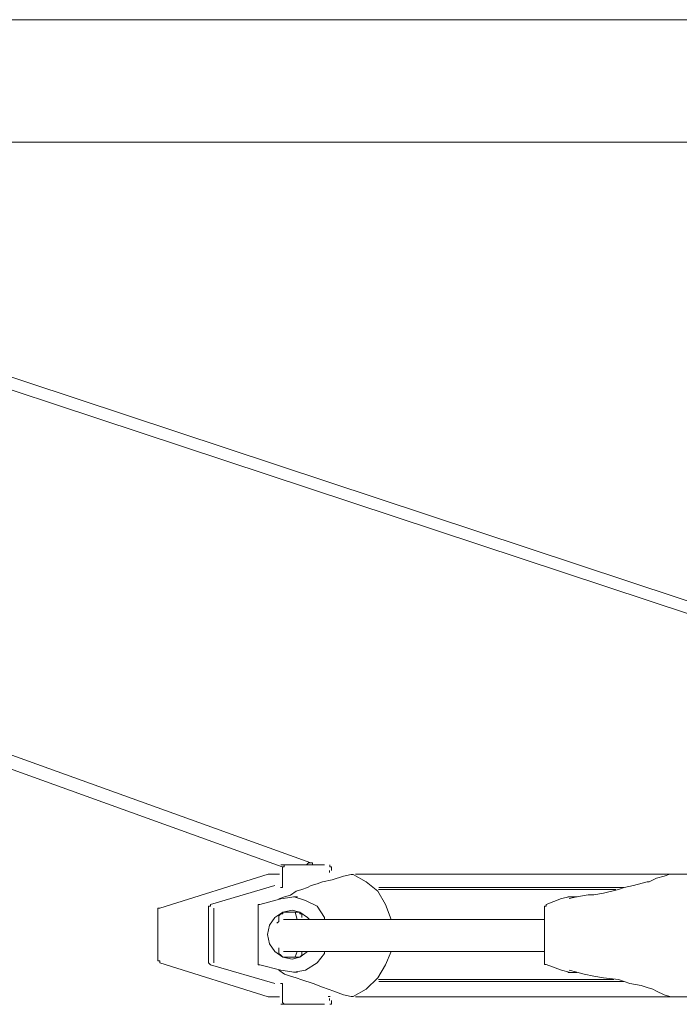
# Model space of a CAD drawing. Header units: millimetres. Extents: x 31.8 to 48.8, y -27.2 to 6.6.
# Tile 5 of 79: x 36.2 to 37.2, y -27.2 to -25.8. Entities that reach past the tile are written whole.
import ezdxf

# ---------------------------------------------------------------- set-up
doc = ezdxf.new("R2010")
doc.units = ezdxf.units.MM
doc.header["$MEASUREMENT"] = 0
doc.layers.add('Livello 1', color=7, linetype='Continuous', lineweight=0)

msp = doc.modelspace()

# ---------------------------------------------------------------- linework, layer by layer
at = {"layer": 'Livello 1', "color": 250, "lineweight": 5, "true_color": 0x1d1d1b}
for points, knots in [([(37.4493, -25.8228), (37.4493, -25.8228), (37.2883, -25.8228), (37.2883, -25.8228), (37.2883, -25.8228), (37.1301, -25.8228), (37.1301, -25.8228), (37.1301, -25.8228), (36.9718, -25.8228), (36.9718, -25.8228), (36.9718, -25.8228), (36.8163, -25.8228), (36.8163, -25.8228), (36.8163, -25.8228), (36.6634, -25.8228), (36.6634, -25.8228), (36.6634, -25.8228), (36.5133, -25.8228), (36.5133, -25.8228), (36.5133, -25.8228), (36.3631, -25.8228), (36.3631, -25.8228), (36.3631, -25.8228), (36.2182, -25.8228), (36.2182, -25.8228), (36.2182, -25.8228), (36.076, -25.8228), (36.076, -25.8228), (36.076, -25.8228), (35.934, -25.8228), (35.934, -25.8228), (35.934, -25.8228), (35.7971, -25.8228), (35.7971, -25.8228), (35.7971, -25.8228), (35.663, -25.8228), (35.663, -25.8228), (35.663, -25.8228), (35.5343, -25.8228), (35.5343, -25.8228), (35.5343, -25.8228), (35.4057, -25.8228), (35.4057, -25.8228), (35.4057, -25.8228), (35.2822, -25.8228), (35.2822, -25.8228), (35.2822, -25.8228), (35.1641, -25.8228), (35.1641, -25.8228), (35.1641, -25.8228), (35.0462, -25.8228), (35.0462, -25.8228), (35.0462, -25.8228), (34.9363, -25.8228), (34.9363, -25.8228), (34.9363, -25.8228), (34.829, -25.8228), (34.829, -25.8228), (34.829, -25.8228), (34.7245, -25.8228), (34.7245, -25.8228), (34.7245, -25.8228), (34.6252, -25.8228), (34.6252, -25.8228), (34.6252, -25.8228), (34.5315, -25.8228), (34.5315, -25.8228), (34.5315, -25.8228), (34.44, -25.8228), (34.44, -25.8228), (34.44, -25.8228), (34.3545, -25.8228), (34.3545, -25.8228), (34.3545, -25.8228), (34.2739, -25.8228), (34.2739, -25.8228), (34.2739, -25.8228), (34.1987, -25.8228), (34.1987, -25.8228), (34.1987, -25.8228), (34.1289, -25.8228), (34.1289, -25.8228), (34.1289, -25.8228), (34.0619, -25.8228), (34.0619, -25.8228), (34.0619, -25.8228), (34.0002, -25.8228), (34.0002, -25.8228), (34.0002, -25.8228), (33.944, -25.8228), (33.944, -25.8228), (33.944, -25.8228), (33.893, -25.8228), (33.893, -25.8228), (33.893, -25.8228), (33.8474, -25.8228), (33.8474, -25.8228), (33.8474, -25.8228), (33.8072, -25.8228), (33.8072, -25.8228), (33.8072, -25.8228), (33.7722, -25.8228), (33.7722, -25.8228), (33.7722, -25.8228), (33.7429, -25.8228), (33.7429, -25.8228), (33.7429, -25.8228), (33.7187, -25.8228), (33.7187, -25.8228), (33.7187, -25.8228), (33.7, -25.8228), (33.7, -25.8228), (33.7, -25.8228), (33.6867, -25.8228), (33.6867, -25.8228), (33.6867, -25.8228), (33.6785, -25.8228), (33.6785, -25.8228), (33.6785, -25.8228), (33.6758, -25.8228), (33.6758, -25.8228)], [0, 0, 0, 0, 1, 1, 1, 2, 2, 2, 3, 3, 3, 4, 4, 4, 5, 5, 5, 6, 6, 6, 7, 7, 7, 8, 8, 8, 9, 9, 9, 10, 10, 10, 11, 11, 11, 12, 12, 12, 13, 13, 13, 14, 14, 14, 15, 15, 15, 16, 16, 16, 17, 17, 17, 18, 18, 18, 19, 19, 19, 20, 20, 20, 21, 21, 21, 22, 22, 22, 23, 23, 23, 24, 24, 24, 25, 25, 25, 26, 26, 26, 27, 27, 27, 28, 28, 28, 29, 29, 29, 30, 30, 30, 31, 31, 31, 32, 32, 32, 33, 33, 33, 34, 34, 34, 35, 35, 35, 36, 36, 36, 37, 37, 37, 38, 38, 38, 39, 39, 39, 40, 40, 40, 40]), ([(33.6758, -25.9955), (33.6758, -25.9955), (33.6785, -25.9955), (33.6785, -25.9955), (33.6785, -25.9955), (33.6867, -25.9955), (33.6867, -25.9955), (33.6867, -25.9955), (33.7, -25.9955), (33.7, -25.9955), (33.7, -25.9955), (33.7187, -25.9955), (33.7187, -25.9955), (33.7187, -25.9955), (33.7429, -25.9955), (33.7429, -25.9955), (33.7429, -25.9955), (33.7722, -25.9955), (33.7722, -25.9955), (33.7722, -25.9955), (33.8072, -25.9955), (33.8072, -25.9955), (33.8072, -25.9955), (33.8474, -25.9955), (33.8474, -25.9955), (33.8474, -25.9955), (33.893, -25.9955), (33.893, -25.9955), (33.893, -25.9955), (33.944, -25.9955), (33.944, -25.9955), (33.944, -25.9955), (34.0002, -25.9955), (34.0002, -25.9955), (34.0002, -25.9955), (34.0619, -25.9955), (34.0619, -25.9955), (34.0619, -25.9955), (34.1289, -25.9955), (34.1289, -25.9955), (34.1289, -25.9955), (34.1987, -25.9955), (34.1987, -25.9955), (34.1987, -25.9955), (34.2739, -25.9955), (34.2739, -25.9955), (34.2739, -25.9955), (34.3545, -25.9955), (34.3545, -25.9955), (34.3545, -25.9955), (34.44, -25.9955), (34.44, -25.9955), (34.44, -25.9955), (34.5315, -25.9955), (34.5315, -25.9955), (34.5315, -25.9955), (34.6252, -25.9955), (34.6252, -25.9955), (34.6252, -25.9955), (34.7245, -25.9955), (34.7245, -25.9955), (34.7245, -25.9955), (34.829, -25.9955), (34.829, -25.9955), (34.829, -25.9955), (34.9363, -25.9955), (34.9363, -25.9955), (34.9363, -25.9955), (35.0462, -25.9955), (35.0462, -25.9955), (35.0462, -25.9955), (35.1641, -25.9955), (35.1641, -25.9955), (35.1641, -25.9955), (35.2822, -25.9955), (35.2822, -25.9955), (35.2822, -25.9955), (35.4057, -25.9955), (35.4057, -25.9955), (35.4057, -25.9955), (35.5343, -25.9955), (35.5343, -25.9955), (35.5343, -25.9955), (35.663, -25.9955), (35.663, -25.9955), (35.663, -25.9955), (35.7971, -25.9955), (35.7971, -25.9955), (35.7971, -25.9955), (35.934, -25.9955), (35.934, -25.9955), (35.934, -25.9955), (36.076, -25.9955), (36.076, -25.9955), (36.076, -25.9955), (36.2182, -25.9955), (36.2182, -25.9955), (36.2182, -25.9955), (36.3631, -25.9955), (36.3631, -25.9955), (36.3631, -25.9955), (36.5133, -25.9955), (36.5133, -25.9955), (36.5133, -25.9955), (36.6634, -25.9955), (36.6634, -25.9955), (36.6634, -25.9955), (36.8163, -25.9955), (36.8163, -25.9955), (36.8163, -25.9955), (36.9718, -25.9955), (36.9718, -25.9955), (36.9718, -25.9955), (37.1301, -25.9955), (37.1301, -25.9955), (37.1301, -25.9955), (37.2883, -25.9955), (37.2883, -25.9955), (37.2883, -25.9955), (37.4493, -25.9955), (37.4493, -25.9955)], [0, 0, 0, 0, 1, 1, 1, 2, 2, 2, 3, 3, 3, 4, 4, 4, 5, 5, 5, 6, 6, 6, 7, 7, 7, 8, 8, 8, 9, 9, 9, 10, 10, 10, 11, 11, 11, 12, 12, 12, 13, 13, 13, 14, 14, 14, 15, 15, 15, 16, 16, 16, 17, 17, 17, 18, 18, 18, 19, 19, 19, 20, 20, 20, 21, 21, 21, 22, 22, 22, 23, 23, 23, 24, 24, 24, 25, 25, 25, 26, 26, 26, 27, 27, 27, 28, 28, 28, 29, 29, 29, 30, 30, 30, 31, 31, 31, 32, 32, 32, 33, 33, 33, 34, 34, 34, 35, 35, 35, 36, 36, 36, 37, 37, 37, 38, 38, 38, 39, 39, 39, 40, 40, 40, 40]), ([(36.5955, -27.0159), (36.5955, -27.0159), (36.5955, -27.0159), (36.5955, -27.0159), (36.5955, -27.0159), (36.6009, -27.0159), (36.6009, -27.0159), (36.6009, -27.0159), (36.609, -27.0159), (36.609, -27.0159), (36.609, -27.0159), (36.6198, -27.0159), (36.6198, -27.0159), (36.6198, -27.0159), (36.6332, -27.0159), (36.6332, -27.0159), (36.6332, -27.0159), (36.644, -27.0159), (36.644, -27.0159), (36.644, -27.0159), (36.6519, -27.0159), (36.6519, -27.0159), (36.6519, -27.0159), (36.6573, -27.0159), (36.6573, -27.0159)], [0, 0, 0, 0, 1, 1, 1, 2, 2, 2, 3, 3, 3, 4, 4, 4, 5, 5, 5, 6, 6, 6, 7, 7, 7, 8, 8, 8, 8]), ([(36.6031, -27.0159), (36.6031, -27.0159), (36.6004, -27.0159), (36.6004, -27.0159), (36.6004, -27.0159), (36.6004, -27.0187), (36.6004, -27.0187), (36.6004, -27.0187), (36.5977, -27.0187), (36.5977, -27.0187)], [0, 0, 0, 0, 1, 1, 1, 2, 2, 2, 3, 3, 3, 3]), ([(36.6293, -27.0159), (36.6293, -27.0159), (36.6293, -27.0159), (36.6293, -27.0159), (36.6293, -27.0159), (36.632, -27.0159), (36.632, -27.0159), (36.632, -27.0159), (36.6347, -27.0132), (36.6347, -27.0132), (36.6347, -27.0132), (36.6374, -27.0132), (36.6374, -27.0132)], [0, 0, 0, 0, 1, 1, 1, 2, 2, 2, 3, 3, 3, 4, 4, 4, 4]), ([(36.6374, -27.0132), (36.6374, -27.0132), (36.6374, -27.0132), (36.6374, -27.0132), (36.6374, -27.0132), (36.6402, -27.0132), (36.6402, -27.0132)], [0, 0, 0, 0, 1, 1, 1, 2, 2, 2, 2]), ([(36.6672, -27.0187), (36.6672, -27.0187), (36.6672, -27.0187), (36.6672, -27.0187), (36.6672, -27.0187), (36.6645, -27.0187), (36.6645, -27.0187), (36.6645, -27.0187), (36.6645, -27.0159), (36.6645, -27.0159)], [0, 0, 0, 0, 1, 1, 1, 2, 2, 2, 3, 3, 3, 3]), ([(36.5803, -27.0293), (36.5803, -27.0293), (36.5803, -27.0293), (36.5803, -27.0293), (36.5803, -27.0293), (36.5776, -27.0293), (36.5776, -27.0293)], [0, 0, 0, 0, 1, 1, 1, 2, 2, 2, 2]), ([(36.5936, -27.0293), (36.5936, -27.0293), (36.5885, -27.0293), (36.5885, -27.0293), (36.5885, -27.0293), (36.583, -27.0293), (36.583, -27.0293), (36.583, -27.0293), (36.5803, -27.0293), (36.5803, -27.0293)], [0, 0, 0, 0, 1, 1, 1, 2, 2, 2, 3, 3, 3, 3]), ([(36.5927, -27.064), (36.5927, -27.064), (36.5927, -27.064), (36.5927, -27.064), (36.5927, -27.064), (36.6009, -27.0613), (36.6009, -27.0613), (36.6009, -27.0613), (36.609, -27.0586), (36.609, -27.0586), (36.609, -27.0586), (36.6171, -27.0532), (36.6171, -27.0532), (36.6171, -27.0532), (36.625, -27.0505), (36.625, -27.0505), (36.625, -27.0505), (36.6332, -27.0478), (36.6332, -27.0478), (36.6332, -27.0478), (36.6386, -27.0453), (36.6386, -27.0453), (36.6386, -27.0453), (36.6467, -27.0426), (36.6467, -27.0426), (36.6467, -27.0426), (36.6546, -27.0399), (36.6546, -27.0399), (36.6546, -27.0399), (36.6679, -27.0372), (36.6679, -27.0372), (36.6679, -27.0372), (36.6842, -27.032), (36.6842, -27.032)], [0, 0, 0, 0, 1, 1, 1, 2, 2, 2, 3, 3, 3, 4, 4, 4, 5, 5, 5, 6, 6, 6, 7, 7, 7, 8, 8, 8, 9, 9, 9, 10, 10, 10, 11, 11, 11, 11]), ([(36.6977, -27.0295), (36.6977, -27.0295), (36.6977, -27.0295), (36.6977, -27.0295), (36.6977, -27.0295), (36.695, -27.0295), (36.695, -27.0295)], [0, 0, 0, 0, 1, 1, 1, 2, 2, 2, 2]), ([(36.7512, -27.0932), (36.7512, -27.0932), (36.7431, -27.0717), (36.7431, -27.0717), (36.7431, -27.0717), (36.7325, -27.0532), (36.7325, -27.0532), (36.7325, -27.0532), (36.7162, -27.0399), (36.7162, -27.0399), (36.7162, -27.0399), (36.6977, -27.0295), (36.6977, -27.0295)], [0, 0, 0, 0, 1, 1, 1, 2, 2, 2, 3, 3, 3, 4, 4, 4, 4]), ([(37.1436, -27.0293), (37.1436, -27.0293), (37.1138, -27.0293), (37.1138, -27.0293), (37.1138, -27.0293), (37.0443, -27.0293), (37.0443, -27.0293), (37.0443, -27.0293), (36.9772, -27.0293), (36.9772, -27.0293), (36.9772, -27.0293), (36.9156, -27.0293), (36.9156, -27.0293), (36.9156, -27.0293), (36.8594, -27.0293), (36.8594, -27.0293), (36.8594, -27.0293), (36.8054, -27.0293), (36.8054, -27.0293), (36.8054, -27.0293), (36.76, -27.0293), (36.76, -27.0293), (36.76, -27.0293), (36.7171, -27.0293), (36.7171, -27.0293), (36.7171, -27.0293), (36.7009, -27.0293), (36.7009, -27.0293)], [0, 0, 0, 0, 1, 1, 1, 2, 2, 2, 3, 3, 3, 4, 4, 4, 5, 5, 5, 6, 6, 6, 7, 7, 7, 8, 8, 8, 9, 9, 9, 9]), ([(37.1364, -27.0317), (37.1364, -27.0317), (37.1256, -27.0345), (37.1256, -27.0345), (37.1256, -27.0345), (37.1152, -27.0399), (37.1152, -27.0399), (37.1152, -27.0399), (37.1125, -27.0399), (37.1125, -27.0399), (37.1125, -27.0399), (37.0935, -27.0451), (37.0935, -27.0451), (37.0935, -27.0451), (37.0802, -27.0478), (37.0802, -27.0478), (37.0802, -27.0478), (37.0721, -27.0505), (37.0721, -27.0505), (37.0721, -27.0505), (37.0508, -27.0559), (37.0508, -27.0559), (37.0508, -27.0559), (37.0373, -27.0584), (37.0373, -27.0584), (37.0373, -27.0584), (37.0292, -27.0584), (37.0292, -27.0584), (37.0292, -27.0584), (37.0131, -27.0611), (37.0131, -27.0611), (37.0131, -27.0611), (37.0023, -27.0636), (37.0023, -27.0636)], [0, 0, 0, 0, 1, 1, 1, 2, 2, 2, 3, 3, 3, 4, 4, 4, 5, 5, 5, 6, 6, 6, 7, 7, 7, 8, 8, 8, 9, 9, 9, 10, 10, 10, 11, 11, 11, 11]), ([(36.5977, -27.0428), (36.5977, -27.0428), (36.5977, -27.0428), (36.5977, -27.0428), (36.5977, -27.0428), (36.5977, -27.0451), (36.5977, -27.0451), (36.5977, -27.0451), (36.5977, -27.0478), (36.5977, -27.0478), (36.5977, -27.0478), (36.595, -27.0478), (36.595, -27.0478)], [0, 0, 0, 0, 1, 1, 1, 2, 2, 2, 3, 3, 3, 4, 4, 4, 4]), ([(36.7339, -27.048), (36.7339, -27.048), (36.7528, -27.048), (36.7528, -27.048), (36.7528, -27.048), (36.7955, -27.048), (36.7955, -27.048), (36.7955, -27.048), (36.8411, -27.048), (36.8411, -27.048), (36.8411, -27.048), (36.8919, -27.048), (36.8919, -27.048), (36.8919, -27.048), (36.9481, -27.048), (36.9481, -27.048), (36.9481, -27.048), (37.0097, -27.048), (37.0097, -27.048), (37.0097, -27.048), (37.0741, -27.048), (37.0741, -27.048), (37.0741, -27.048), (37.0795, -27.048), (37.0795, -27.048)], [0, 0, 0, 0, 1, 1, 1, 2, 2, 2, 3, 3, 3, 4, 4, 4, 5, 5, 5, 6, 6, 6, 7, 7, 7, 8, 8, 8, 8]), ([(36.6573, -27.0932), (36.6573, -27.0932), (36.6573, -27.0904), (36.6573, -27.0904), (36.6573, -27.0904), (36.6467, -27.0744), (36.6467, -27.0744), (36.6467, -27.0744), (36.6304, -27.0663), (36.6304, -27.0663), (36.6304, -27.0663), (36.6144, -27.0613), (36.6144, -27.0613), (36.6144, -27.0613), (36.5955, -27.064), (36.5955, -27.064)], [0, 0, 0, 0, 1, 1, 1, 2, 2, 2, 3, 3, 3, 4, 4, 4, 5, 5, 5, 5]), ([(37.0684, -27.0507), (37.0684, -27.0507), (37.0576, -27.0507), (37.0576, -27.0507), (37.0576, -27.0507), (36.9933, -27.0507), (36.9933, -27.0507), (36.9933, -27.0507), (36.9343, -27.0507), (36.9343, -27.0507), (36.9343, -27.0507), (36.8806, -27.0507), (36.8806, -27.0507), (36.8806, -27.0507), (36.8298, -27.0507), (36.8298, -27.0507), (36.8298, -27.0507), (36.7869, -27.0507), (36.7869, -27.0507), (36.7869, -27.0507), (36.7467, -27.0507), (36.7467, -27.0507), (36.7467, -27.0507), (36.7332, -27.0507), (36.7332, -27.0507)], [0, 0, 0, 0, 1, 1, 1, 2, 2, 2, 3, 3, 3, 4, 4, 4, 5, 5, 5, 6, 6, 6, 7, 7, 7, 8, 8, 8, 8]), ([(36.4248, -27.0771), (36.4248, -27.0771), (36.4248, -27.0771), (36.4248, -27.0771), (36.4248, -27.0771), (36.4221, -27.0771), (36.4221, -27.0771), (36.4221, -27.0771), (36.4221, -27.0798), (36.4221, -27.0798)], [0, 0, 0, 0, 1, 1, 1, 2, 2, 2, 3, 3, 3, 3]), ([(36.4936, -27.0744), (36.4936, -27.0744), (36.4936, -27.0744), (36.4936, -27.0744), (36.4936, -27.0744), (36.4963, -27.0744), (36.4963, -27.0744), (36.4963, -27.0744), (36.4963, -27.0717), (36.4963, -27.0717)], [0, 0, 0, 0, 1, 1, 1, 2, 2, 2, 3, 3, 3, 3]), ([(36.5009, -27.0771), (36.5009, -27.0771), (36.5009, -27.0771), (36.5009, -27.0771), (36.5009, -27.0771), (36.5009, -27.0798), (36.5009, -27.0798)], [0, 0, 0, 0, 1, 1, 1, 2, 2, 2, 2]), ([(36.5661, -27.0717), (36.5661, -27.0717), (36.5634, -27.0717), (36.5634, -27.0717), (36.5634, -27.0717), (36.5634, -27.0744), (36.5634, -27.0744)], [0, 0, 0, 0, 1, 1, 1, 2, 2, 2, 2]), ([(36.9675, -27.0744), (36.9675, -27.0744), (36.9675, -27.0744), (36.9675, -27.0744), (36.9675, -27.0744), (36.9702, -27.0744), (36.9702, -27.0744), (36.9702, -27.0744), (36.9702, -27.0717), (36.9702, -27.0717)], [0, 0, 0, 0, 1, 1, 1, 2, 2, 2, 3, 3, 3, 3]), ([(36.6359, -27.0932), (36.6359, -27.0932), (36.6332, -27.0904), (36.6332, -27.0904), (36.6332, -27.0904), (36.6223, -27.0825), (36.6223, -27.0825), (36.6223, -27.0825), (36.6117, -27.0798), (36.6117, -27.0798), (36.6117, -27.0798), (36.5982, -27.0825), (36.5982, -27.0825), (36.5982, -27.0825), (36.5873, -27.0904), (36.5873, -27.0904), (36.5873, -27.0904), (36.5797, -27.1011), (36.5797, -27.1011), (36.5797, -27.1011), (36.5769, -27.1144), (36.5769, -27.1144)], [0, 0, 0, 0, 1, 1, 1, 2, 2, 2, 3, 3, 3, 4, 4, 4, 5, 5, 5, 6, 6, 6, 7, 7, 7, 7]), ([(36.5927, -27.0904), (36.5927, -27.0904), (36.5927, -27.0877), (36.5927, -27.0877), (36.5927, -27.0877), (36.5955, -27.0853), (36.5955, -27.0853), (36.5955, -27.0853), (36.5982, -27.0853), (36.5982, -27.0853), (36.5982, -27.0853), (36.5982, -27.0825), (36.5982, -27.0825), (36.5982, -27.0825), (36.6009, -27.0825), (36.6009, -27.0825)], [0, 0, 0, 0, 1, 1, 1, 2, 2, 2, 3, 3, 3, 4, 4, 4, 5, 5, 5, 5]), ([(36.5927, -27.0959), (36.5927, -27.0959), (36.5927, -27.0932), (36.5927, -27.0932), (36.5927, -27.0932), (36.5927, -27.0904), (36.5927, -27.0904)], [0, 0, 0, 0, 1, 1, 1, 2, 2, 2, 2]), ([(36.6009, -27.0825), (36.6009, -27.0825), (36.6117, -27.0825), (36.6117, -27.0825), (36.6117, -27.0825), (36.6198, -27.0825), (36.6198, -27.0825)], [0, 0, 0, 0, 1, 1, 1, 2, 2, 2, 2]), ([(36.6198, -27.0825), (36.6198, -27.0825), (36.6223, -27.0825), (36.6223, -27.0825), (36.6223, -27.0825), (36.6223, -27.0853), (36.6223, -27.0853), (36.6223, -27.0853), (36.625, -27.0853), (36.625, -27.0853), (36.625, -27.0853), (36.625, -27.0877), (36.625, -27.0877), (36.625, -27.0877), (36.625, -27.0904), (36.625, -27.0904)], [0, 0, 0, 0, 1, 1, 1, 2, 2, 2, 3, 3, 3, 4, 4, 4, 5, 5, 5, 5]), ([(36.9666, -27.0929), (36.9666, -27.0929), (36.9612, -27.0929), (36.9612, -27.0929), (36.9612, -27.0929), (36.9075, -27.0929), (36.9075, -27.0929), (36.9075, -27.0929), (36.8673, -27.0929), (36.8673, -27.0929), (36.8673, -27.0929), (36.8298, -27.0929), (36.8298, -27.0929), (36.8298, -27.0929), (36.795, -27.0929), (36.795, -27.0929), (36.795, -27.0929), (36.7707, -27.0929), (36.7707, -27.0929), (36.7707, -27.0929), (36.744, -27.0929), (36.744, -27.0929), (36.744, -27.0929), (36.7144, -27.0929), (36.7144, -27.0929), (36.7144, -27.0929), (36.6797, -27.0929), (36.6797, -27.0929), (36.6797, -27.0929), (36.642, -27.0929), (36.642, -27.0929), (36.642, -27.0929), (36.5991, -27.0929), (36.5991, -27.0929)], [0, 0, 0, 0, 1, 1, 1, 2, 2, 2, 3, 3, 3, 4, 4, 4, 5, 5, 5, 6, 6, 6, 7, 7, 7, 8, 8, 8, 9, 9, 9, 10, 10, 10, 11, 11, 11, 11]), ([(36.5769, -27.1144), (36.5769, -27.1144), (36.5797, -27.1275), (36.5797, -27.1275), (36.5797, -27.1275), (36.5873, -27.1383), (36.5873, -27.1383), (36.5873, -27.1383), (36.5982, -27.1462), (36.5982, -27.1462), (36.5982, -27.1462), (36.6117, -27.1489), (36.6117, -27.1489), (36.6117, -27.1489), (36.6223, -27.1462), (36.6223, -27.1462), (36.6223, -27.1462), (36.6332, -27.1383), (36.6332, -27.1383), (36.6332, -27.1383), (36.6359, -27.1383), (36.6359, -27.1383)], [0, 0, 0, 0, 1, 1, 1, 2, 2, 2, 3, 3, 3, 4, 4, 4, 5, 5, 5, 6, 6, 6, 7, 7, 7, 7]), ([(36.6009, -27.1462), (36.6009, -27.1462), (36.5982, -27.1462), (36.5982, -27.1462), (36.5982, -27.1462), (36.5955, -27.1435), (36.5955, -27.1435), (36.5955, -27.1435), (36.5927, -27.141), (36.5927, -27.141), (36.5927, -27.141), (36.5927, -27.1383), (36.5927, -27.1383)], [0, 0, 0, 0, 1, 1, 1, 2, 2, 2, 3, 3, 3, 4, 4, 4, 4]), ([(36.5955, -27.1647), (36.5955, -27.1647), (36.6144, -27.1674), (36.6144, -27.1674), (36.6144, -27.1674), (36.6304, -27.1647), (36.6304, -27.1647), (36.6304, -27.1647), (36.6467, -27.1543), (36.6467, -27.1543), (36.6467, -27.1543), (36.6573, -27.141), (36.6573, -27.141), (36.6573, -27.141), (36.6573, -27.1383), (36.6573, -27.1383)], [0, 0, 0, 0, 1, 1, 1, 2, 2, 2, 3, 3, 3, 4, 4, 4, 5, 5, 5, 5]), ([(36.5991, -27.1383), (36.5991, -27.1383), (36.642, -27.1383), (36.642, -27.1383), (36.642, -27.1383), (36.6797, -27.1383), (36.6797, -27.1383), (36.6797, -27.1383), (36.7144, -27.1383), (36.7144, -27.1383), (36.7144, -27.1383), (36.744, -27.1383), (36.744, -27.1383), (36.744, -27.1383), (36.7707, -27.1383), (36.7707, -27.1383), (36.7707, -27.1383), (36.795, -27.1383), (36.795, -27.1383), (36.795, -27.1383), (36.8298, -27.1383), (36.8298, -27.1383), (36.8298, -27.1383), (36.8673, -27.1383), (36.8673, -27.1383), (36.8673, -27.1383), (36.9075, -27.1383), (36.9075, -27.1383), (36.9075, -27.1383), (36.9612, -27.1383), (36.9612, -27.1383), (36.9612, -27.1383), (36.9666, -27.1383), (36.9666, -27.1383)], [0, 0, 0, 0, 1, 1, 1, 2, 2, 2, 3, 3, 3, 4, 4, 4, 5, 5, 5, 6, 6, 6, 7, 7, 7, 8, 8, 8, 9, 9, 9, 10, 10, 10, 11, 11, 11, 11]), ([(36.6198, -27.1462), (36.6198, -27.1462), (36.6117, -27.1462), (36.6117, -27.1462), (36.6117, -27.1462), (36.6009, -27.1462), (36.6009, -27.1462)], [0, 0, 0, 0, 1, 1, 1, 2, 2, 2, 2]), ([(36.625, -27.1383), (36.625, -27.1383), (36.625, -27.141), (36.625, -27.141), (36.625, -27.141), (36.625, -27.1435), (36.625, -27.1435), (36.625, -27.1435), (36.6223, -27.1462), (36.6223, -27.1462), (36.6223, -27.1462), (36.6198, -27.1462), (36.6198, -27.1462)], [0, 0, 0, 0, 1, 1, 1, 2, 2, 2, 3, 3, 3, 4, 4, 4, 4]), ([(36.6977, -27.202), (36.6977, -27.202), (36.7162, -27.1914), (36.7162, -27.1914), (36.7162, -27.1914), (36.7325, -27.1756), (36.7325, -27.1756), (36.7325, -27.1756), (36.7431, -27.1571), (36.7431, -27.1571), (36.7431, -27.1571), (36.7512, -27.1383), (36.7512, -27.1383)], [0, 0, 0, 0, 1, 1, 1, 2, 2, 2, 3, 3, 3, 4, 4, 4, 4]), ([(36.4221, -27.1514), (36.4221, -27.1514), (36.4221, -27.1514), (36.4221, -27.1514), (36.4221, -27.1514), (36.4248, -27.1514), (36.4248, -27.1514), (36.4248, -27.1514), (36.4248, -27.1541), (36.4248, -27.1541)], [0, 0, 0, 0, 1, 1, 1, 2, 2, 2, 3, 3, 3, 3]), ([(36.4963, -27.1571), (36.4963, -27.1571), (36.4963, -27.1571), (36.4963, -27.1571), (36.4963, -27.1571), (36.4936, -27.1543), (36.4936, -27.1543)], [0, 0, 0, 0, 1, 1, 1, 2, 2, 2, 2]), ([(36.5009, -27.1514), (36.5009, -27.1514), (36.5009, -27.1514), (36.5009, -27.1514), (36.5009, -27.1514), (36.5009, -27.1541), (36.5009, -27.1541)], [0, 0, 0, 0, 1, 1, 1, 2, 2, 2, 2]), ([(36.5634, -27.1543), (36.5634, -27.1543), (36.5634, -27.1543), (36.5634, -27.1543), (36.5634, -27.1543), (36.5634, -27.1571), (36.5634, -27.1571), (36.5634, -27.1571), (36.5661, -27.1571), (36.5661, -27.1571)], [0, 0, 0, 0, 1, 1, 1, 2, 2, 2, 3, 3, 3, 3]), ([(36.9702, -27.1568), (36.9702, -27.1568), (36.9702, -27.1568), (36.9702, -27.1568), (36.9702, -27.1568), (36.9675, -27.1568), (36.9675, -27.1568), (36.9675, -27.1568), (36.9675, -27.1543), (36.9675, -27.1543)], [0, 0, 0, 0, 1, 1, 1, 2, 2, 2, 3, 3, 3, 3]), ([(36.6842, -27.1993), (36.6842, -27.1993), (36.6706, -27.1941), (36.6706, -27.1941), (36.6706, -27.1941), (36.6546, -27.1887), (36.6546, -27.1887), (36.6546, -27.1887), (36.6413, -27.1835), (36.6413, -27.1835), (36.6413, -27.1835), (36.625, -27.1783), (36.625, -27.1783), (36.625, -27.1783), (36.6171, -27.1756), (36.6171, -27.1756), (36.6171, -27.1756), (36.609, -27.1729), (36.609, -27.1729), (36.609, -27.1729), (36.6009, -27.1701), (36.6009, -27.1701), (36.6009, -27.1701), (36.5927, -27.1647), (36.5927, -27.1647)], [0, 0, 0, 0, 1, 1, 1, 2, 2, 2, 3, 3, 3, 4, 4, 4, 5, 5, 5, 6, 6, 6, 7, 7, 7, 8, 8, 8, 8]), ([(37.0023, -27.1647), (37.0023, -27.1647), (37.0023, -27.1647), (37.0023, -27.1647), (37.0023, -27.1647), (37.0131, -27.1674), (37.0131, -27.1674), (37.0131, -27.1674), (37.0237, -27.1701), (37.0237, -27.1701), (37.0237, -27.1701), (37.0373, -27.1729), (37.0373, -27.1729), (37.0373, -27.1729), (37.0508, -27.1756), (37.0508, -27.1756), (37.0508, -27.1756), (37.0721, -27.178), (37.0721, -27.178), (37.0721, -27.178), (37.0881, -27.1835), (37.0881, -27.1835), (37.0881, -27.1835), (37.1043, -27.1862), (37.1043, -27.1862), (37.1043, -27.1862), (37.1125, -27.1889), (37.1125, -27.1889), (37.1125, -27.1889), (37.1206, -27.1914), (37.1206, -27.1914), (37.1206, -27.1914), (37.1256, -27.1941), (37.1256, -27.1941), (37.1256, -27.1941), (37.1364, -27.1993), (37.1364, -27.1993)], [0, 0, 0, 0, 1, 1, 1, 2, 2, 2, 3, 3, 3, 4, 4, 4, 5, 5, 5, 6, 6, 6, 7, 7, 7, 8, 8, 8, 9, 9, 9, 10, 10, 10, 11, 11, 11, 12, 12, 12, 12]), ([(36.595, -27.1835), (36.595, -27.1835), (36.595, -27.1835), (36.595, -27.1835), (36.595, -27.1835), (36.5977, -27.1835), (36.5977, -27.1835), (36.5977, -27.1835), (36.5977, -27.1862), (36.5977, -27.1862), (36.5977, -27.1862), (36.5977, -27.1889), (36.5977, -27.1889)], [0, 0, 0, 0, 1, 1, 1, 2, 2, 2, 3, 3, 3, 4, 4, 4, 4]), ([(36.7332, -27.178), (36.7332, -27.178), (36.7467, -27.178), (36.7467, -27.178), (36.7467, -27.178), (36.7869, -27.178), (36.7869, -27.178), (36.7869, -27.178), (36.8298, -27.178), (36.8298, -27.178), (36.8298, -27.178), (36.8806, -27.178), (36.8806, -27.178), (36.8806, -27.178), (36.9343, -27.178), (36.9343, -27.178), (36.9343, -27.178), (36.9933, -27.178), (36.9933, -27.178), (36.9933, -27.178), (37.0576, -27.178), (37.0576, -27.178), (37.0576, -27.178), (37.0657, -27.178), (37.0657, -27.178)], [0, 0, 0, 0, 1, 1, 1, 2, 2, 2, 3, 3, 3, 4, 4, 4, 5, 5, 5, 6, 6, 6, 7, 7, 7, 8, 8, 8, 8]), ([(36.7339, -27.1808), (36.7339, -27.1808), (36.7528, -27.1808), (36.7528, -27.1808), (36.7528, -27.1808), (36.7955, -27.1808), (36.7955, -27.1808), (36.7955, -27.1808), (36.8411, -27.1808), (36.8411, -27.1808), (36.8411, -27.1808), (36.8919, -27.1808), (36.8919, -27.1808), (36.8919, -27.1808), (36.9481, -27.1808), (36.9481, -27.1808), (36.9481, -27.1808), (37.0097, -27.1808), (37.0097, -27.1808), (37.0097, -27.1808), (37.0741, -27.1808), (37.0741, -27.1808), (37.0741, -27.1808), (37.0795, -27.1808), (37.0795, -27.1808)], [0, 0, 0, 0, 1, 1, 1, 2, 2, 2, 3, 3, 3, 4, 4, 4, 5, 5, 5, 6, 6, 6, 7, 7, 7, 8, 8, 8, 8]), ([(36.5776, -27.2022), (36.5776, -27.2022), (36.5776, -27.2022), (36.5776, -27.2022), (36.5776, -27.2022), (36.5803, -27.2022), (36.5803, -27.2022)], [0, 0, 0, 0, 1, 1, 1, 2, 2, 2, 2]), ([(36.5803, -27.2022), (36.5803, -27.2022), (36.5803, -27.2022), (36.5803, -27.2022), (36.5803, -27.2022), (36.583, -27.2022), (36.583, -27.2022), (36.583, -27.2022), (36.5885, -27.2022), (36.5885, -27.2022), (36.5885, -27.2022), (36.5936, -27.2022), (36.5936, -27.2022)], [0, 0, 0, 0, 1, 1, 1, 2, 2, 2, 3, 3, 3, 4, 4, 4, 4]), ([(36.6625, -27.202), (36.6625, -27.202), (36.6625, -27.202), (36.6625, -27.202), (36.6625, -27.202), (36.6652, -27.202), (36.6652, -27.202)], [0, 0, 0, 0, 1, 1, 1, 2, 2, 2, 2]), ([(36.6652, -27.202), (36.6652, -27.202), (36.6652, -27.202), (36.6652, -27.202), (36.6652, -27.202), (36.6625, -27.202), (36.6625, -27.202)], [0, 0, 0, 0, 1, 1, 1, 2, 2, 2, 2]), ([(36.695, -27.202), (36.695, -27.202), (36.695, -27.202), (36.695, -27.202), (36.695, -27.202), (36.6977, -27.202), (36.6977, -27.202)], [0, 0, 0, 0, 1, 1, 1, 2, 2, 2, 2]), ([(36.7009, -27.2022), (36.7009, -27.2022), (36.7171, -27.2022), (36.7171, -27.2022), (36.7171, -27.2022), (36.76, -27.2022), (36.76, -27.2022), (36.76, -27.2022), (36.8054, -27.2022), (36.8054, -27.2022), (36.8054, -27.2022), (36.8594, -27.2022), (36.8594, -27.2022), (36.8594, -27.2022), (36.9156, -27.2022), (36.9156, -27.2022), (36.9156, -27.2022), (36.9772, -27.2022), (36.9772, -27.2022), (36.9772, -27.2022), (37.0443, -27.2022), (37.0443, -27.2022), (37.0443, -27.2022), (37.1138, -27.2022), (37.1138, -27.2022), (37.1138, -27.2022), (37.1436, -27.2022), (37.1436, -27.2022)], [0, 0, 0, 0, 1, 1, 1, 2, 2, 2, 3, 3, 3, 4, 4, 4, 5, 5, 5, 6, 6, 6, 7, 7, 7, 8, 8, 8, 9, 9, 9, 9]), ([(36.6573, -27.2128), (36.6573, -27.2128), (36.6573, -27.2128), (36.6573, -27.2128), (36.6573, -27.2128), (36.6519, -27.2128), (36.6519, -27.2128), (36.6519, -27.2128), (36.644, -27.2128), (36.644, -27.2128), (36.644, -27.2128), (36.6332, -27.2128), (36.6332, -27.2128), (36.6332, -27.2128), (36.6198, -27.2128), (36.6198, -27.2128), (36.6198, -27.2128), (36.609, -27.2128), (36.609, -27.2128), (36.609, -27.2128), (36.6009, -27.2128), (36.6009, -27.2128), (36.6009, -27.2128), (36.5955, -27.2128), (36.5955, -27.2128)], [0, 0, 0, 0, 1, 1, 1, 2, 2, 2, 3, 3, 3, 4, 4, 4, 5, 5, 5, 6, 6, 6, 7, 7, 7, 8, 8, 8, 8]), ([(36.5977, -27.2101), (36.5977, -27.2101), (36.5977, -27.2101), (36.5977, -27.2101), (36.5977, -27.2101), (36.6004, -27.2128), (36.6004, -27.2128), (36.6004, -27.2128), (36.6031, -27.2128), (36.6031, -27.2128)], [0, 0, 0, 0, 1, 1, 1, 2, 2, 2, 3, 3, 3, 3]), ([(36.6645, -27.2128), (36.6645, -27.2128), (36.6645, -27.2128), (36.6645, -27.2128), (36.6645, -27.2128), (36.6672, -27.2128), (36.6672, -27.2128), (36.6672, -27.2128), (36.6672, -27.2101), (36.6672, -27.2101)], [0, 0, 0, 0, 1, 1, 1, 2, 2, 2, 3, 3, 3, 3])]:
    msp.add_open_spline(points, degree=3, knots=knots, dxfattribs=at)
for points in [[(36.6377, -27.0132), (36.6377, -27.0132), (33.84, -26.0054), (33.84, -26.0054)], [(37.2983, -26.6861), (37.2983, -26.6861), (35.2447, -26.0059), (35.2447, -26.0059)], [(33.8025, -26.0106), (33.8025, -26.0106), (36.5975, -27.0187), (36.5975, -27.0187)], [(35.2045, -26.0113), (35.2045, -26.0113), (37.2933, -26.7021), (37.2933, -26.7021)], [(36.5977, -27.0187), (36.5977, -27.0187), (36.5977, -27.0428), (36.5977, -27.0428)], [(36.6404, -27.0159), (36.6404, -27.0159), (36.6404, -27.0132), (36.6404, -27.0132)], [(36.6672, -27.0241), (36.6672, -27.0241), (36.6672, -27.0187), (36.6672, -27.0187)], [(36.5776, -27.0293), (36.5776, -27.0293), (36.4248, -27.0771), (36.4248, -27.0771)], [(36.6643, -27.0266), (36.6643, -27.0266), (36.6643, -27.0241), (36.6643, -27.0241)], [(36.695, -27.0295), (36.695, -27.0295), (36.6842, -27.032), (36.6842, -27.032)], [(37.1364, -27.0317), (37.1364, -27.0317), (37.1445, -27.029), (37.1445, -27.029)], [(37.1935, -27.0293), (37.1935, -27.0293), (37.1427, -27.0293), (37.1427, -27.0293)], [(36.4963, -27.0717), (36.4963, -27.0717), (36.5873, -27.0453), (36.5873, -27.0453)], [(36.5955, -27.064), (36.5955, -27.064), (36.5661, -27.0717), (36.5661, -27.0717)], [(36.6189, -27.0613), (36.6189, -27.0613), (36.6135, -27.0613), (36.6135, -27.0613)], [(36.9702, -27.0717), (36.9702, -27.0717), (36.9917, -27.0636), (36.9917, -27.0636)], [(36.9917, -27.0636), (36.9917, -27.0636), (37.0023, -27.0611), (37.0023, -27.0611)], [(37.0111, -27.0611), (37.0111, -27.0611), (37.0007, -27.0611), (37.0007, -27.0611)], [(37.0138, -27.0611), (37.0138, -27.0611), (37.0111, -27.0611), (37.0111, -27.0611)], [(36.4936, -27.1543), (36.4936, -27.1543), (36.4936, -27.0744), (36.4936, -27.0744)], [(36.5634, -27.0744), (36.5634, -27.0744), (36.5634, -27.1543), (36.5634, -27.1543)], [(36.9675, -27.1543), (36.9675, -27.1543), (36.9675, -27.0744), (36.9675, -27.0744)], [(36.4221, -27.0798), (36.4221, -27.0798), (36.4221, -27.1514), (36.4221, -27.1514)], [(36.5009, -27.1514), (36.5009, -27.1514), (36.5009, -27.0798), (36.5009, -27.0798)], [(36.6187, -27.0929), (36.6187, -27.0929), (36.616, -27.0825), (36.616, -27.0825)], [(36.5927, -27.0959), (36.5927, -27.0959), (36.59, -27.0984), (36.59, -27.0984)], [(36.6, -27.0929), (36.6, -27.0929), (36.6025, -27.0929), (36.6025, -27.0929)], [(36.5927, -27.1383), (36.5927, -27.1383), (36.5927, -27.1329), (36.5927, -27.1329)], [(36.6025, -27.1383), (36.6025, -27.1383), (36.6, -27.1383), (36.6, -27.1383)], [(36.6187, -27.1383), (36.6187, -27.1383), (36.616, -27.146), (36.616, -27.146)], [(36.4248, -27.1541), (36.4248, -27.1541), (36.5776, -27.2022), (36.5776, -27.2022)], [(36.5873, -27.1835), (36.5873, -27.1835), (36.4963, -27.1571), (36.4963, -27.1571)], [(36.5661, -27.1571), (36.5661, -27.1571), (36.5955, -27.1647), (36.5955, -27.1647)], [(36.9917, -27.1647), (36.9917, -27.1647), (36.9702, -27.1568), (36.9702, -27.1568)], [(36.6135, -27.1674), (36.6135, -27.1674), (36.6189, -27.1674), (36.6189, -27.1674)], [(37.0023, -27.1674), (37.0023, -27.1674), (36.9917, -27.1647), (36.9917, -27.1647)], [(37.0007, -27.1677), (37.0007, -27.1677), (37.0111, -27.1677), (37.0111, -27.1677)], [(37.0111, -27.1677), (37.0111, -27.1677), (37.0138, -27.1677), (37.0138, -27.1677)], [(36.5977, -27.1889), (36.5977, -27.1889), (36.5977, -27.2101), (36.5977, -27.2101)], [(36.6842, -27.1993), (36.6842, -27.1993), (36.695, -27.202), (36.695, -27.202)], [(37.1445, -27.202), (37.1445, -27.202), (37.1364, -27.1993), (37.1364, -27.1993)], [(37.1427, -27.2022), (37.1427, -27.2022), (37.1935, -27.2022), (37.1935, -27.2022)], [(36.6643, -27.2074), (36.6643, -27.2074), (36.6643, -27.2047), (36.6643, -27.2047)], [(36.6672, -27.2101), (36.6672, -27.2101), (36.6672, -27.2074), (36.6672, -27.2074)]]:
    msp.add_open_spline(points, degree=3, dxfattribs=at)

doc.saveas('drawing.dxf')
